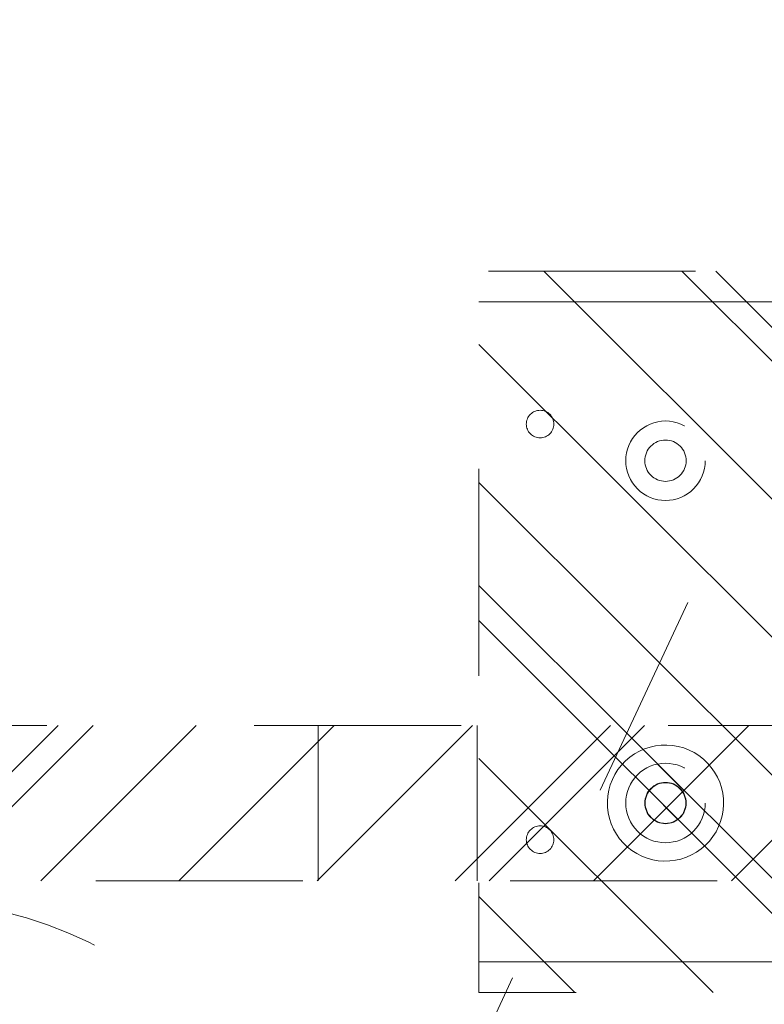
# Model space of a CAD drawing. Header units: inches. Extents: x -522 to -243, y -71 to 49.
# Tile 39 of 54: x -264.77 to -259.98, y -3.49 to 2.85. Entities that reach past the tile are written whole.
import ezdxf

# ---------------------------------------------------------------- set-up
doc = ezdxf.new("R2010")
doc.units = ezdxf.units.IN
doc.header["$LTSCALE"] = 32
doc.header["$MEASUREMENT"] = 0
doc.linetypes.add('Dash Style-1', pattern=[0.083328, 0.041656, -0.041672])
for name, color, linetype, lineweight in [('DashLine', 7, 'Dash Style-1', 13), ('DashLineFill', 7, 'Dash Style-1', 13), ('Drawing', 7, 'Continuous', 18), ('None', 7, 'Continuous', 18), ('SolidLine', 7, 'Continuous', 15), ('Wood_1-V', 7, 'Continuous', 13)]:
    doc.layers.add(name, color=color, linetype=linetype, lineweight=lineweight)
pattern_1 = [(45, (0, 0), (-1.61302, 1.93572), []), (45, (-1.0608, 1.0608), (-0.472346, 0.416761), [])]

# ---------------------------------------------------------------- blocks, each defined once
blk = doc.blocks.new('1BRPWS-HuddleBracket (2D)')
at = {"layer": 'DashLineFill', "linetype": 'Continuous', "lineweight": 13}
h = blk.add_hatch(dxfattribs=at)
h.set_pattern_fill('Steel', color=253, style=0, pattern_type=2)
h.set_pattern_definition(pattern_1)
h.paths.add_polyline_path([(-2.3272, 2.3819), (2.3185, 2.3819), (2.3185, -12.2638), (-2.3272, -12.2638)])
h = blk.add_hatch(dxfattribs=at)
h.set_pattern_fill('Steel', color=253, style=0, pattern_type=2)
h.set_pattern_definition(pattern_1)
h.paths.add_polyline_path([(-1.1067, -10.8071), (-1.0817, -10.8083), (-1.0568, -10.812), (-1.0325, -10.8181), (-1.0088, -10.8266), (-0.9861, -10.8373), (-0.9646, -10.8502), (-0.9444, -10.8652), (-0.9258, -10.882), (-0.9089, -10.9006), (-0.894, -10.9208), (-0.8811, -10.9424), (-0.8703, -10.9651), (-0.8619, -10.9887), (-0.8558, -11.0131), (-0.8521, -11.0379), (-0.8508, -11.063), (-0.8521, -11.0881), (-0.8558, -11.1129), (-0.8619, -11.1373), (-0.8703, -11.1609), (-0.8811, -11.1836), (-0.894, -11.2052), (-0.9089, -11.2253), (-0.9258, -11.2439), (-0.9444, -11.2608), (-0.9646, -11.2758), (-0.9861, -11.2887), (-1.0088, -11.2994), (-1.0325, -11.3079), (-1.0568, -11.314), (-1.0817, -11.3177), (-1.1067, -11.3189), (-1.1318, -11.3177), (-1.1567, -11.314), (-1.181, -11.3079), (-1.2047, -11.2994), (-1.2274, -11.2887), (-1.2489, -11.2758), (-1.2691, -11.2608), (-1.2877, -11.2439), (-1.3046, -11.2253), (-1.3195, -11.2052), (-1.3324, -11.1836), (-1.3432, -11.1609), (-1.3516, -11.1373), (-1.3577, -11.1129), (-1.3614, -11.0881), (-1.3626, -11.063), (-1.3614, -11.0379), (-1.3577, -11.0131), (-1.3516, -10.9887), (-1.3432, -10.9651), (-1.3324, -10.9424), (-1.3195, -10.9208), (-1.3046, -10.9006), (-1.2877, -10.882), (-1.2691, -10.8652), (-1.2489, -10.8502), (-1.2274, -10.8373), (-1.2047, -10.8266), (-1.181, -10.8181), (-1.1567, -10.812), (-1.1318, -10.8083)])
h = blk.add_hatch(dxfattribs=at)
h.set_pattern_fill('Steel', color=253, style=0, pattern_type=2)
h.set_pattern_definition(pattern_1)
h.paths.add_polyline_path([(1.098, -10.8071), (1.1231, -10.8083), (1.1479, -10.812), (1.1723, -10.8181), (1.1959, -10.8266), (1.2186, -10.8373), (1.2402, -10.8502), (1.2603, -10.8652), (1.2789, -10.882), (1.2958, -10.9006), (1.3108, -10.9208), (1.3237, -10.9424), (1.3344, -10.9651), (1.3429, -10.9887), (1.349, -11.0131), (1.3527, -11.0379), (1.3539, -11.063), (1.3527, -11.0881), (1.349, -11.1129), (1.3429, -11.1373), (1.3344, -11.1609), (1.3237, -11.1836), (1.3108, -11.2052), (1.2958, -11.2253), (1.2789, -11.2439), (1.2603, -11.2608), (1.2402, -11.2758), (1.2186, -11.2887), (1.1959, -11.2994), (1.1723, -11.3079), (1.1479, -11.314), (1.1231, -11.3177), (1.098, -11.3189), (1.0729, -11.3177), (1.0481, -11.314), (1.0237, -11.3079), (1.0001, -11.2994), (0.9773, -11.2887), (0.9558, -11.2758), (0.9356, -11.2608), (0.917, -11.2439), (0.9002, -11.2253), (0.8852, -11.2052), (0.8723, -11.1836), (0.8616, -11.1609), (0.8531, -11.1373), (0.847, -11.1129), (0.8433, -11.0881), (0.8421, -11.063), (0.8433, -11.0379), (0.847, -11.0131), (0.8531, -10.9887), (0.8616, -10.9651), (0.8723, -10.9424), (0.8852, -10.9208), (0.9002, -10.9006), (0.917, -10.882), (0.9356, -10.8652), (0.9558, -10.8502), (0.9773, -10.8373), (1.0001, -10.8266), (1.0237, -10.8181), (1.0481, -10.812), (1.0729, -10.8083)])
h = blk.add_hatch(dxfattribs=at)
h.set_pattern_fill('Steel', color=253, style=0, pattern_type=2)
h.set_pattern_definition(pattern_1)
h.paths.add_polyline_path([(-1.1067, -10.93), (-1.0937, -10.9306), (-1.0808, -10.9325), (-1.0681, -10.9357), (-1.0558, -10.9401), (-1.044, -10.9457), (-1.0329, -10.9524), (-1.0224, -10.9602), (-1.0127, -10.9689), (-1.0039, -10.9786), (-0.9962, -10.9891), (-0.9894, -11.0003), (-0.9839, -11.0121), (-0.9795, -11.0244), (-0.9763, -11.037), (-0.9744, -11.05), (-0.9737, -11.063), (-0.9744, -11.076), (-0.9763, -11.0889), (-0.9795, -11.1016), (-0.9839, -11.1139), (-0.9894, -11.1257), (-0.9962, -11.1369), (-1.0039, -11.1474), (-1.0127, -11.157), (-1.0224, -11.1658), (-1.0329, -11.1736), (-1.044, -11.1803), (-1.0558, -11.1859), (-1.0681, -11.1903), (-1.0808, -11.1934), (-1.0937, -11.1954), (-1.1067, -11.196), (-1.1198, -11.1954), (-1.1327, -11.1934), (-1.1453, -11.1903), (-1.1576, -11.1859), (-1.1694, -11.1803), (-1.1806, -11.1736), (-1.1911, -11.1658), (-1.2008, -11.157), (-1.2096, -11.1474), (-1.2173, -11.1369), (-1.224, -11.1257), (-1.2296, -11.1139), (-1.234, -11.1016), (-1.2372, -11.0889), (-1.2391, -11.076), (-1.2397, -11.063), (-1.2391, -11.05), (-1.2372, -11.037), (-1.234, -11.0244), (-1.2296, -11.0121), (-1.224, -11.0003), (-1.2173, -10.9891), (-1.2096, -10.9786), (-1.2008, -10.9689), (-1.1911, -10.9602), (-1.1806, -10.9524), (-1.1694, -10.9457), (-1.1576, -10.9401), (-1.1453, -10.9357), (-1.1327, -10.9325), (-1.1198, -10.9306)])
h = blk.add_hatch(dxfattribs=at)
h.set_pattern_fill('Steel', color=253, style=0, pattern_type=2)
h.set_pattern_definition(pattern_1)
h.paths.add_polyline_path([(1.098, -10.93), (1.111, -10.9306), (1.1239, -10.9325), (1.1366, -10.9357), (1.1489, -10.9401), (1.1607, -10.9457), (1.1719, -10.9524), (1.1824, -10.9602), (1.192, -10.9689), (1.2008, -10.9786), (1.2086, -10.9891), (1.2153, -11.0003), (1.2209, -11.0121), (1.2253, -11.0244), (1.2284, -11.037), (1.2303, -11.05), (1.231, -11.063), (1.2303, -11.076), (1.2284, -11.0889), (1.2253, -11.1016), (1.2209, -11.1139), (1.2153, -11.1257), (1.2086, -11.1369), (1.2008, -11.1474), (1.192, -11.157), (1.1824, -11.1658), (1.1719, -11.1736), (1.1607, -11.1803), (1.1489, -11.1859), (1.1366, -11.1903), (1.1239, -11.1934), (1.111, -11.1954), (1.098, -11.196), (1.0849, -11.1954), (1.072, -11.1934), (1.0594, -11.1903), (1.0471, -11.1859), (1.0353, -11.1803), (1.0241, -11.1736), (1.0136, -11.1658), (1.0039, -11.157), (0.9952, -11.1474), (0.9874, -11.1369), (0.9807, -11.1257), (0.9751, -11.1139), (0.9707, -11.1016), (0.9675, -11.0889), (0.9656, -11.076), (0.965, -11.063), (0.9656, -11.05), (0.9675, -11.037), (0.9707, -11.0244), (0.9751, -11.0121), (0.9807, -11.0003), (0.9874, -10.9891), (0.9952, -10.9786), (1.0039, -10.9689), (1.0136, -10.9602), (1.0241, -10.9524), (1.0353, -10.9457), (1.0471, -10.9401), (1.0594, -10.9357), (1.072, -10.9325), (1.0849, -10.9306)])
h = blk.add_hatch(dxfattribs=at)
h.set_pattern_fill('Steel', color=253, style=0, pattern_type=2)
h.set_pattern_definition(pattern_1)
h.paths.add_polyline_path([(-1.343, -11.9587), (-1.3516, -11.9582), (-1.3602, -11.957), (-1.3687, -11.9548), (-1.3769, -11.9519), (-1.3847, -11.9482), (-1.3922, -11.9437), (-1.3992, -11.9386), (-1.4056, -11.9327), (-1.4114, -11.9263), (-1.4166, -11.9193), (-1.4211, -11.9118), (-1.4248, -11.904), (-1.4277, -11.8958), (-1.4298, -11.8874), (-1.4311, -11.8788), (-1.4315, -11.8701), (-1.4311, -11.8614), (-1.4298, -11.8528), (-1.4277, -11.8444), (-1.4248, -11.8362), (-1.4211, -11.8283), (-1.4166, -11.8209), (-1.4114, -11.8139), (-1.4056, -11.8074), (-1.3992, -11.8016), (-1.3922, -11.7964), (-1.3847, -11.792), (-1.3769, -11.7882), (-1.3687, -11.7853), (-1.3602, -11.7832), (-1.3516, -11.7819), (-1.343, -11.7815), (-1.3343, -11.7819), (-1.3257, -11.7832), (-1.3172, -11.7853), (-1.3091, -11.7882), (-1.3012, -11.792), (-1.2937, -11.7964), (-1.2868, -11.8016), (-1.2803, -11.8074), (-1.2745, -11.8139), (-1.2693, -11.8209), (-1.2648, -11.8283), (-1.2611, -11.8362), (-1.2582, -11.8444), (-1.2561, -11.8528), (-1.2548, -11.8614), (-1.2544, -11.8701), (-1.2548, -11.8788), (-1.2561, -11.8874), (-1.2582, -11.8958), (-1.2611, -11.904), (-1.2648, -11.9118), (-1.2693, -11.9193), (-1.2745, -11.9263), (-1.2803, -11.9327), (-1.2868, -11.9386), (-1.2937, -11.9437), (-1.3012, -11.9482), (-1.3091, -11.9519), (-1.3172, -11.9548), (-1.3257, -11.957), (-1.3343, -11.9582)])
h = blk.add_hatch(dxfattribs=at)
h.set_pattern_fill('Steel', color=253, style=0, pattern_type=2)
h.set_pattern_definition(pattern_1)
h.paths.add_polyline_path([(1.3342, -11.9587), (1.3255, -11.9582), (1.3169, -11.957), (1.3085, -11.9548), (1.3003, -11.9519), (1.2924, -11.9482), (1.285, -11.9437), (1.278, -11.9386), (1.2716, -11.9327), (1.2657, -11.9263), (1.2605, -11.9193), (1.2561, -11.9118), (1.2524, -11.904), (1.2494, -11.8958), (1.2473, -11.8874), (1.246, -11.8788), (1.2456, -11.8701), (1.246, -11.8614), (1.2473, -11.8528), (1.2494, -11.8444), (1.2524, -11.8362), (1.2561, -11.8283), (1.2605, -11.8209), (1.2657, -11.8139), (1.2716, -11.8074), (1.278, -11.8016), (1.285, -11.7964), (1.2924, -11.792), (1.3003, -11.7882), (1.3085, -11.7853), (1.3169, -11.7832), (1.3255, -11.7819), (1.3342, -11.7815), (1.3429, -11.7819), (1.3515, -11.7832), (1.3599, -11.7853), (1.3681, -11.7882), (1.376, -11.792), (1.3834, -11.7964), (1.3904, -11.8016), (1.3968, -11.8074), (1.4027, -11.8139), (1.4079, -11.8209), (1.4123, -11.8283), (1.416, -11.8362), (1.419, -11.8444), (1.4211, -11.8528), (1.4224, -11.8614), (1.4228, -11.8701), (1.4224, -11.8788), (1.4211, -11.8874), (1.419, -11.8958), (1.416, -11.904), (1.4123, -11.9118), (1.4079, -11.9193), (1.4027, -11.9263), (1.3968, -11.9327), (1.3904, -11.9386), (1.3834, -11.9437), (1.376, -11.9482), (1.3681, -11.9519), (1.3599, -11.9548), (1.3515, -11.957), (1.3429, -11.9582)])
at = {"layer": 'DashLineFill', "flags": 128}
for points in [[(-2.3272, 2.3819), (2.3185, 2.3819), (2.3185, -12.2638), (-2.3272, -12.2638)], [(-1.1067, -10.8071), (-1.0817, -10.8083), (-1.0568, -10.812), (-1.0325, -10.8181), (-1.0088, -10.8266), (-0.9861, -10.8373), (-0.9646, -10.8502), (-0.9444, -10.8652), (-0.9258, -10.882), (-0.9089, -10.9006), (-0.894, -10.9208), (-0.8811, -10.9424), (-0.8703, -10.9651), (-0.8619, -10.9887), (-0.8558, -11.0131), (-0.8521, -11.0379), (-0.8508, -11.063), (-0.8521, -11.0881), (-0.8558, -11.1129), (-0.8619, -11.1373), (-0.8703, -11.1609), (-0.8811, -11.1836), (-0.894, -11.2052), (-0.9089, -11.2253), (-0.9258, -11.2439), (-0.9444, -11.2608), (-0.9646, -11.2758), (-0.9861, -11.2887), (-1.0088, -11.2994), (-1.0325, -11.3079), (-1.0568, -11.314), (-1.0817, -11.3177), (-1.1067, -11.3189), (-1.1318, -11.3177), (-1.1567, -11.314), (-1.181, -11.3079), (-1.2047, -11.2994), (-1.2274, -11.2887), (-1.2489, -11.2758), (-1.2691, -11.2608), (-1.2877, -11.2439), (-1.3046, -11.2253), (-1.3195, -11.2052), (-1.3324, -11.1836), (-1.3432, -11.1609), (-1.3516, -11.1373), (-1.3577, -11.1129), (-1.3614, -11.0881), (-1.3626, -11.063), (-1.3614, -11.0379), (-1.3577, -11.0131), (-1.3516, -10.9887), (-1.3432, -10.9651), (-1.3324, -10.9424), (-1.3195, -10.9208), (-1.3046, -10.9006), (-1.2877, -10.882), (-1.2691, -10.8652), (-1.2489, -10.8502), (-1.2274, -10.8373), (-1.2047, -10.8266), (-1.181, -10.8181), (-1.1567, -10.812), (-1.1318, -10.8083)], [(1.098, -10.8071), (1.1231, -10.8083), (1.1479, -10.812), (1.1723, -10.8181), (1.1959, -10.8266), (1.2186, -10.8373), (1.2402, -10.8502), (1.2603, -10.8652), (1.2789, -10.882), (1.2958, -10.9006), (1.3108, -10.9208), (1.3237, -10.9424), (1.3344, -10.9651), (1.3429, -10.9887), (1.349, -11.0131), (1.3527, -11.0379), (1.3539, -11.063), (1.3527, -11.0881), (1.349, -11.1129), (1.3429, -11.1373), (1.3344, -11.1609), (1.3237, -11.1836), (1.3108, -11.2052), (1.2958, -11.2253), (1.2789, -11.2439), (1.2603, -11.2608), (1.2402, -11.2758), (1.2186, -11.2887), (1.1959, -11.2994), (1.1723, -11.3079), (1.1479, -11.314), (1.1231, -11.3177), (1.098, -11.3189), (1.0729, -11.3177), (1.0481, -11.314), (1.0237, -11.3079), (1.0001, -11.2994), (0.9773, -11.2887), (0.9558, -11.2758), (0.9356, -11.2608), (0.917, -11.2439), (0.9002, -11.2253), (0.8852, -11.2052), (0.8723, -11.1836), (0.8616, -11.1609), (0.8531, -11.1373), (0.847, -11.1129), (0.8433, -11.0881), (0.8421, -11.063), (0.8433, -11.0379), (0.847, -11.0131), (0.8531, -10.9887), (0.8616, -10.9651), (0.8723, -10.9424), (0.8852, -10.9208), (0.9002, -10.9006), (0.917, -10.882), (0.9356, -10.8652), (0.9558, -10.8502), (0.9773, -10.8373), (1.0001, -10.8266), (1.0237, -10.8181), (1.0481, -10.812), (1.0729, -10.8083)], [(-1.1067, -10.93), (-1.0937, -10.9306), (-1.0808, -10.9325), (-1.0681, -10.9357), (-1.0558, -10.9401), (-1.044, -10.9457), (-1.0329, -10.9524), (-1.0224, -10.9602), (-1.0127, -10.9689), (-1.0039, -10.9786), (-0.9962, -10.9891), (-0.9894, -11.0003), (-0.9839, -11.0121), (-0.9795, -11.0244), (-0.9763, -11.037), (-0.9744, -11.05), (-0.9737, -11.063), (-0.9744, -11.076), (-0.9763, -11.0889), (-0.9795, -11.1016), (-0.9839, -11.1139), (-0.9894, -11.1257), (-0.9962, -11.1369), (-1.0039, -11.1474), (-1.0127, -11.157), (-1.0224, -11.1658), (-1.0329, -11.1736), (-1.044, -11.1803), (-1.0558, -11.1859), (-1.0681, -11.1903), (-1.0808, -11.1934), (-1.0937, -11.1954), (-1.1067, -11.196), (-1.1198, -11.1954), (-1.1327, -11.1934), (-1.1453, -11.1903), (-1.1576, -11.1859), (-1.1694, -11.1803), (-1.1806, -11.1736), (-1.1911, -11.1658), (-1.2008, -11.157), (-1.2096, -11.1474), (-1.2173, -11.1369), (-1.224, -11.1257), (-1.2296, -11.1139), (-1.234, -11.1016), (-1.2372, -11.0889), (-1.2391, -11.076), (-1.2397, -11.063), (-1.2391, -11.05), (-1.2372, -11.037), (-1.234, -11.0244), (-1.2296, -11.0121), (-1.224, -11.0003), (-1.2173, -10.9891), (-1.2096, -10.9786), (-1.2008, -10.9689), (-1.1911, -10.9602), (-1.1806, -10.9524), (-1.1694, -10.9457), (-1.1576, -10.9401), (-1.1453, -10.9357), (-1.1327, -10.9325), (-1.1198, -10.9306)], [(1.098, -10.93), (1.111, -10.9306), (1.1239, -10.9325), (1.1366, -10.9357), (1.1489, -10.9401), (1.1607, -10.9457), (1.1719, -10.9524), (1.1824, -10.9602), (1.192, -10.9689), (1.2008, -10.9786), (1.2086, -10.9891), (1.2153, -11.0003), (1.2209, -11.0121), (1.2253, -11.0244), (1.2284, -11.037), (1.2303, -11.05), (1.231, -11.063), (1.2303, -11.076), (1.2284, -11.0889), (1.2253, -11.1016), (1.2209, -11.1139), (1.2153, -11.1257), (1.2086, -11.1369), (1.2008, -11.1474), (1.192, -11.157), (1.1824, -11.1658), (1.1719, -11.1736), (1.1607, -11.1803), (1.1489, -11.1859), (1.1366, -11.1903), (1.1239, -11.1934), (1.111, -11.1954), (1.098, -11.196), (1.0849, -11.1954), (1.072, -11.1934), (1.0594, -11.1903), (1.0471, -11.1859), (1.0353, -11.1803), (1.0241, -11.1736), (1.0136, -11.1658), (1.0039, -11.157), (0.9952, -11.1474), (0.9874, -11.1369), (0.9807, -11.1257), (0.9751, -11.1139), (0.9707, -11.1016), (0.9675, -11.0889), (0.9656, -11.076), (0.965, -11.063), (0.9656, -11.05), (0.9675, -11.037), (0.9707, -11.0244), (0.9751, -11.0121), (0.9807, -11.0003), (0.9874, -10.9891), (0.9952, -10.9786), (1.0039, -10.9689), (1.0136, -10.9602), (1.0241, -10.9524), (1.0353, -10.9457), (1.0471, -10.9401), (1.0594, -10.9357), (1.072, -10.9325), (1.0849, -10.9306)], [(-1.343, -11.9587), (-1.3516, -11.9582), (-1.3602, -11.957), (-1.3687, -11.9548), (-1.3769, -11.9519), (-1.3847, -11.9482), (-1.3922, -11.9437), (-1.3992, -11.9386), (-1.4056, -11.9327), (-1.4114, -11.9263), (-1.4166, -11.9193), (-1.4211, -11.9118), (-1.4248, -11.904), (-1.4277, -11.8958), (-1.4298, -11.8874), (-1.4311, -11.8788), (-1.4315, -11.8701), (-1.4311, -11.8614), (-1.4298, -11.8528), (-1.4277, -11.8444), (-1.4248, -11.8362), (-1.4211, -11.8283), (-1.4166, -11.8209), (-1.4114, -11.8139), (-1.4056, -11.8074), (-1.3992, -11.8016), (-1.3922, -11.7964), (-1.3847, -11.792), (-1.3769, -11.7882), (-1.3687, -11.7853), (-1.3602, -11.7832), (-1.3516, -11.7819), (-1.343, -11.7815), (-1.3343, -11.7819), (-1.3257, -11.7832), (-1.3172, -11.7853), (-1.3091, -11.7882), (-1.3012, -11.792), (-1.2937, -11.7964), (-1.2868, -11.8016), (-1.2803, -11.8074), (-1.2745, -11.8139), (-1.2693, -11.8209), (-1.2648, -11.8283), (-1.2611, -11.8362), (-1.2582, -11.8444), (-1.2561, -11.8528), (-1.2548, -11.8614), (-1.2544, -11.8701), (-1.2548, -11.8788), (-1.2561, -11.8874), (-1.2582, -11.8958), (-1.2611, -11.904), (-1.2648, -11.9118), (-1.2693, -11.9193), (-1.2745, -11.9263), (-1.2803, -11.9327), (-1.2868, -11.9386), (-1.2937, -11.9437), (-1.3012, -11.9482), (-1.3091, -11.9519), (-1.3172, -11.9548), (-1.3257, -11.957), (-1.3343, -11.9582)], [(1.3342, -11.9587), (1.3255, -11.9582), (1.3169, -11.957), (1.3085, -11.9548), (1.3003, -11.9519), (1.2924, -11.9482), (1.285, -11.9437), (1.278, -11.9386), (1.2716, -11.9327), (1.2657, -11.9263), (1.2605, -11.9193), (1.2561, -11.9118), (1.2524, -11.904), (1.2494, -11.8958), (1.2473, -11.8874), (1.246, -11.8788), (1.2456, -11.8701), (1.246, -11.8614), (1.2473, -11.8528), (1.2494, -11.8444), (1.2524, -11.8362), (1.2561, -11.8283), (1.2605, -11.8209), (1.2657, -11.8139), (1.2716, -11.8074), (1.278, -11.8016), (1.285, -11.7964), (1.2924, -11.792), (1.3003, -11.7882), (1.3085, -11.7853), (1.3169, -11.7832), (1.3255, -11.7819), (1.3342, -11.7815), (1.3429, -11.7819), (1.3515, -11.7832), (1.3599, -11.7853), (1.3681, -11.7882), (1.376, -11.792), (1.3834, -11.7964), (1.3904, -11.8016), (1.3968, -11.8074), (1.4027, -11.8139), (1.4079, -11.8209), (1.4123, -11.8283), (1.416, -11.8362), (1.419, -11.8444), (1.4211, -11.8528), (1.4224, -11.8614), (1.4228, -11.8701), (1.4224, -11.8788), (1.4211, -11.8874), (1.419, -11.8958), (1.416, -11.904), (1.4123, -11.9118), (1.4079, -11.9193), (1.4027, -11.9263), (1.3968, -11.9327), (1.3904, -11.9386), (1.3834, -11.9437), (1.376, -11.9482), (1.3681, -11.9519), (1.3599, -11.9548), (1.3515, -11.957), (1.3429, -11.9582)]]:
    blk.add_lwpolyline(points, close=True, dxfattribs=at)
at = {"layer": 'Wood_1-V'}
for p, q in [((-2.1304, 2.3819), (-2.1304, -12.2638)), ((2.1216, 2.3819), (2.1216, -12.2638))]:
    blk.add_line(p, q, dxfattribs=at)
blk = doc.blocks.new('1BRPT6-LeftBeam (2D)')
at = {"layer": 'DashLineFill', "linetype": 'Continuous', "lineweight": 13}
h = blk.add_hatch(dxfattribs=at)
h.set_pattern_fill('Steel', color=253, style=0, pattern_type=2)
h.set_pattern_definition(pattern_1)
h.paths.add_polyline_path([(-1.8504, 0.5), (20.4724, 0.5), (20.4724, -0.5), (-1.8504, -0.5)])
at = {"layer": 'DashLineFill'}
for p, q in [((2.3622, -0.5), (2.3622, 0.5)), ((3.3858, -0.5), (3.3858, 0.5))]:
    blk.add_line(p, q, dxfattribs=at)
at = {"layer": 'DashLineFill', "flags": 128}
blk.add_lwpolyline([(-1.8504, 0.5), (20.4724, 0.5), (20.4724, -0.5), (-1.8504, -0.5)], close=True, dxfattribs=at)
at = {"layer": 'SolidLine', "flags": 128}
for points in [[(1.1224, 0.373), (1.1591, 0.3739), (1.1957, 0.3712), (1.2319, 0.3649), (1.2672, 0.3551), (1.3015, 0.3418), (1.3342, 0.3253), (1.3652, 0.3056), (1.3942, 0.283), (1.4207, 0.2577), (1.4447, 0.2299), (1.4658, 0.1998), (1.4838, 0.1679), (1.4987, 0.1343), (1.5102, 0.0995), (1.5182, 0.0636), (1.5227, 0.0272), (1.5235, -0.0095), (1.5208, -0.0461), (1.5145, -0.0823), (1.5047, -0.1176), (1.4914, -0.1519), (1.4749, -0.1846), (1.4552, -0.2156), (1.4326, -0.2446), (1.4073, -0.2711), (1.3795, -0.2951), (1.3494, -0.3162), (1.3175, -0.3342), (1.2839, -0.3491), (1.2491, -0.3606), (1.2132, -0.3686), (1.1768, -0.373), (1.1401, -0.3739), (1.1035, -0.3712), (1.0673, -0.3649), (1.032, -0.3551), (0.9977, -0.3418), (0.965, -0.3253), (0.934, -0.3056), (0.9051, -0.283), (0.8785, -0.2577), (0.8545, -0.2299), (0.8334, -0.1998), (0.8154, -0.1679), (0.8005, -0.1343), (0.789, -0.0995), (0.781, -0.0636), (0.7766, -0.0272), (0.7757, 0.0095), (0.7784, 0.0461), (0.7847, 0.0823), (0.7945, 0.1176), (0.8078, 0.1519), (0.8243, 0.1846), (0.844, 0.2156), (0.8666, 0.2445), (0.8919, 0.2711), (0.9197, 0.2951), (0.9498, 0.3162), (0.9817, 0.3342), (1.0153, 0.3491), (1.0502, 0.3606), (1.086, 0.3686)], [(1.2805, 0), (1.2798, -0.0128), (1.2779, -0.0255), (1.2748, -0.038), (1.2705, -0.0501), (1.265, -0.0617), (1.2584, -0.0727), (1.2508, -0.083), (1.2421, -0.0925), (1.2326, -0.1011), (1.2223, -0.1088), (1.2113, -0.1154), (1.1997, -0.1209), (1.1876, -0.1252), (1.1751, -0.1283), (1.1624, -0.1302), (1.1496, -0.1308), (1.1368, -0.1302), (1.1241, -0.1283), (1.1116, -0.1252), (1.0995, -0.1209), (1.0879, -0.1154), (1.0769, -0.1088), (1.0666, -0.1011), (1.0571, -0.0925), (1.0485, -0.083), (1.0408, -0.0727), (1.0342, -0.0617), (1.0287, -0.0501), (1.0244, -0.038), (1.0213, -0.0255), (1.0194, -0.0128), (1.0188, 0), (1.0194, 0.0128), (1.0213, 0.0255), (1.0244, 0.038), (1.0287, 0.0501), (1.0342, 0.0617), (1.0408, 0.0727), (1.0485, 0.083), (1.0571, 0.0925), (1.0666, 0.1011), (1.0769, 0.1088), (1.0879, 0.1154), (1.0995, 0.1209), (1.1116, 0.1252), (1.1241, 0.1283), (1.1368, 0.1302), (1.1496, 0.1308), (1.1624, 0.1302), (1.1751, 0.1283), (1.1876, 0.1252), (1.1997, 0.1209), (1.2113, 0.1154), (1.2223, 0.1088), (1.2326, 0.1011), (1.2421, 0.0925), (1.2508, 0.083), (1.2584, 0.0727), (1.265, 0.0617), (1.2705, 0.0501), (1.2748, 0.038), (1.2779, 0.0255), (1.2798, 0.0128)]]:
    blk.add_lwpolyline(points, close=True, dxfattribs=at)
blk = doc.blocks.new('1BRPXC_Power_Pantry_42x12 (2D)')
at = {"layer": 'DashLine', "flags": 128}
blk.add_lwpolyline([(-7.5, 18.0906, -0.414214), (-4.5866, 21.0039), (-3.2087, 21.0039), (-3.2087, 20.2896), (3.2087, 20.2896), (3.2087, 21.0039), (4.5866, 21.0039, -0.414214), (7.5, 18.0906)], format="xyb", dxfattribs=at)
blk = doc.blocks.new('Group-41')
at = {"layer": 'SolidLine', "color": 7}
for name, p in [('1BRPWS-HuddleBracket (2D)', (0, 0)), ('1BRPXC_Power_Pantry_42x12 (2D)', (9.2126, -34.1142))]:
    blk.add_blockref(name, p, dxfattribs=at)
at = {"layer": 'SolidLine', "color": 7, "rotation": 270}
blk.add_blockref('1BRPT6-LeftBeam (2D)', (1.0984, -9.9134), dxfattribs=at)
blk = doc.blocks.new('SL Huddle Table (2D)')
at = {"layer": 'None'}
blk.add_blockref('Group-41', (0, 0), dxfattribs=at)
at = {"layer": 'Drawing', "color": 0, "flags": 1}
for tag in ['Tag', 'Catalog', 'Option1', 'Option2', 'Option3', 'Option4', 'Option5', 'Option6', 'Option7', 'Option8', 'Option9', 'Option10', 'Option11', 'Option12', 'Custom', 'FinishGroup', 'Discount', 'Item2', 'Item3', 'Item6', 'Item8', 'Item9', 'Item10', 'Item12', 'Item13', 'Item16', 'Item18', 'Item19', 'Item20', 'Item21', 'Item22', 'Item23', 'Item24', 'Item25', 'Item1', 'Item4', 'Item5', 'Item7', 'Item11', 'Item14', 'Item15', 'Item17']:
    blk.add_attdef(tag, (34.3176, -16.332), '', height=0.00709, dxfattribs=at)
blk = doc.blocks.new('Group-48')
at = {"layer": 'DashLine'}
blk.add_line((40.0787, -12.0079), (58.08, -20.402), dxfattribs=at)
blk = doc.blocks.new('Group-49')
at = {"layer": 'None'}
blk.add_blockref('Group-48', (0, 0), dxfattribs=at)
blk = doc.blocks.new('SL Utility Cabinet (2D)')
at = {"layer": 'None'}
blk.add_blockref('Group-49', (0, 0), dxfattribs=at)
at = {"layer": 'Drawing', "color": 0, "flags": 1}
for tag in ['Tag', 'Catalog', 'Option1', 'Option2', 'Option3', 'Option4', 'Option5', 'Option6', 'Option7', 'Option8', 'Option9', 'Option10', 'Option11', 'Option12', 'Custom', 'FinishGroup', 'Discount', 'Item2', 'Item3', 'Item6', 'Item8', 'Item9', 'Item10', 'Item12', 'Item13', 'Item16', 'Item18', 'Item19', 'Item20', 'Item21', 'Item22', 'Item23', 'Item24', 'Item25', 'Item1', 'Item4', 'Item5', 'Item7', 'Item11', 'Item14', 'Item15', 'Item17']:
    blk.add_attdef(tag, (95.1016, -56.1771), '', height=0.00709, dxfattribs=at)

msp = doc.modelspace()

# ---------------------------------------------------------------- block references
at = {"layer": 'Drawing', "rotation": 270}
msp.add_blockref('SL Huddle Table (2D)', (-249.5512, -1.093), dxfattribs=at)

# ---------------------------------------------------------------- next in the draw order: block references
msp.add_blockref('SL Utility Cabinet (2D)', (-243.9557, 48.8454), dxfattribs=at)

doc.saveas('drawing.dxf')
